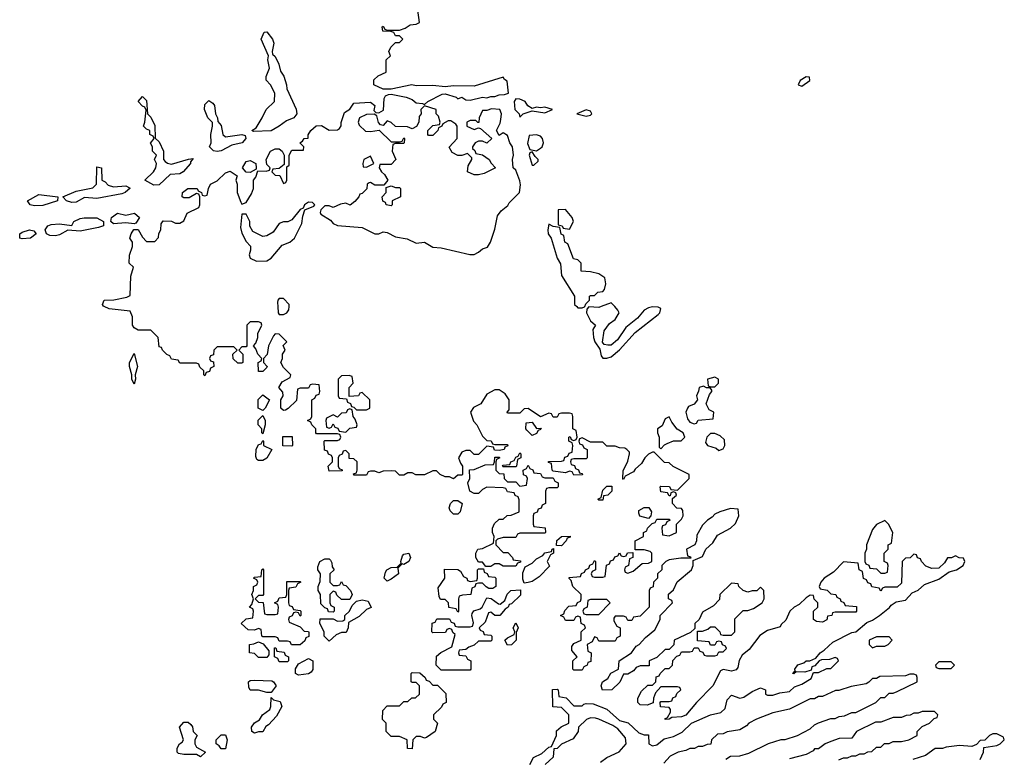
# Model space of a CAD drawing. Header units: inches. Extents: x 2769379 to 2883802, y 684208 to 828654.
# Tile 99 of 256: x 2843618 to 2848366, y 737820 to 741384. Entities that reach past the tile are written whole.
import ezdxf

# ---------------------------------------------------------------- set-up
doc = ezdxf.new("R2010")
doc.units = ezdxf.units.IN
doc.header["$MEASUREMENT"] = 0
doc.layers.add('C8743', color=7, linetype='Continuous')
doc.layers.add('C8744', color=7, linetype='Continuous')

msp = doc.modelspace()

# ---------------------------------------------------------------- linework, layer by layer
at = {"layer": 'C8743', "color": 2, "elevation": 2}
for points in [[(2846078, 737790), (2846096.4, 737823.6), (2846136.4, 737843.6), (2846170, 737874), (2846182, 737878), (2846206, 737930), (2846207.3, 737952.7), (2846228.4, 737971.6), (2846266, 737990), (2846266, 738030), (2846230, 738066), (2846188.4, 738068.4), (2846187.3, 738152.7), (2846210, 738154), (2846214, 738150), (2846218, 738118), (2846252.7, 738112.7), (2846290, 738074), (2846330, 738074), (2846338, 738082), (2846350, 738084.7), (2846383.6, 738083.6), (2846450, 738058), (2846510, 738002), (2846551.6, 737991.6), (2846603.6, 737943.6), (2846630, 737934), (2846650, 737934), (2846652, 737890), (2846670, 737881), (2846690, 737886), (2846725.6, 737914.4), (2846770, 737926), (2846812.9, 737947.1), (2846858, 737990), (2846949.5, 738030.5), (2846999, 738041), (2847019.3, 738060.7), (2847030, 738102), (2847050, 738124.7), (2847090, 738111), (2847110, 738116), (2847150, 738142.8), (2847190, 738161), (2847214, 738150), (2847214, 738130), (2847224.7, 738124.7), (2847250, 738124.7), (2847283.1, 738136.9), (2847330, 738142), (2847354.6, 738165.4), (2847390, 738178), (2847434.6, 738205.4), (2847446, 738234), (2847470, 738234), (2847510, 738254), (2847530, 738254), (2847566, 738290), (2847562, 738302), (2847550, 738306), (2847523.6, 738296.4), (2847484.7, 738295.3), (2847474, 738290), (2847452.7, 738267.3), (2847438, 738262), (2847434, 738246), (2847403.6, 738236.4), (2847362, 738238), (2847351.3, 738228.7), (2847346, 738230), (2847358, 738242), (2847355.3, 738250), (2847370, 738271), (2847399, 738281), (2847410, 738291), (2847428.7, 738291.3), (2847456.4, 738303.6), (2847478, 738330), (2847498, 738342), (2847539.5, 738380.5), (2847630, 738426.8), (2847650, 738431), (2847703.7, 738476.3), (2847730, 738486.8), (2847764, 738510), (2847811.9, 738548.1), (2847820.2, 738559.8), (2847844.7, 738575.3), (2847890, 738584), (2847922, 738618), (2847950, 738631.3), (2847981.2, 738658.8), (2848050, 738684), (2848100.1, 738719.9), (2848135.3, 738730), (2848168, 738750), (2848175.3, 738770), (2848170, 738786), (2848148.4, 738788.4), (2848130, 738798), (2848111.6, 738788.4), (2848092.7, 738787.3), (2848076.9, 738763.1), (2848050, 738738), (2848016.4, 738736.4), (2847987.3, 738747.3), (2847966, 738770), (2847962, 738782), (2847947.3, 738787.3), (2847942, 738802), (2847930, 738806), (2847912.7, 738787.3), (2847890, 738786), (2847874, 738770), (2847870, 738666), (2847850, 738646), (2847790, 738646), (2847778, 738642), (2847770, 738626), (2847762, 738642), (2847727.3, 738647.3), (2847722, 738662), (2847707.3, 738667.3), (2847702, 738682), (2847687.3, 738687.3), (2847682, 738722), (2847666, 738730), (2847662, 738762), (2847590, 738768), (2847542, 738718), (2847498, 738690), (2847482, 738670), (2847474, 738650), (2847478, 738638), (2847511.6, 738631.6), (2847530, 738614), (2847554, 738610), (2847558, 738598), (2847574, 738590), (2847578, 738578), (2847592.7, 738572.7), (2847598, 738558), (2847652.7, 738552.7), (2847654, 738530), (2847650, 738526), (2847550, 738526), (2847538, 738522), (2847534, 738510), (2847514, 738506), (2847510, 738488), (2847490, 738478), (2847460.4, 738480.4), (2847446, 738490), (2847446, 738530), (2847466, 738550), (2847466, 738570), (2847448.4, 738588.4), (2847446, 738606), (2847430, 738608), (2847410, 738595.3), (2847377.3, 738562.7), (2847352, 738550), (2847332, 738530), (2847312.7, 738487.3), (2847290, 738466), (2847284.7, 738455.3), (2847223.4, 738436.6), (2847187.9, 738412.1), (2847134.9, 738345.1), (2847101.4, 738318.6), (2847087.7, 738292.3), (2847080.7, 738259.3), (2847073.4, 738246.6), (2847050, 738241.2), (2847010, 738249.2), (2846998, 738242), (2846961, 738170), (2846881, 738090), (2846830.7, 738029.3), (2846810, 738021.2), (2846762, 738018), (2846750, 738008.7), (2846730, 738008), (2846728.4, 738011.6), (2846742, 738018), (2846756.4, 738043.6), (2846756.4, 738056.4), (2846750, 738066), (2846708, 738068), (2846706, 738090), (2846710, 738094), (2846750, 738094), (2846762, 738098), (2846767.3, 738112.7), (2846782, 738118), (2846787.3, 738132.7), (2846806, 738150), (2846802, 738162), (2846790, 738166), (2846710, 738166), (2846683.6, 738136.4), (2846674, 738110), (2846672.7, 738087.3), (2846643.6, 738076.4), (2846610, 738078), (2846598, 738090), (2846598, 738110), (2846616.4, 738143.6), (2846647.3, 738172.7), (2846670, 738174), (2846686, 738190), (2846687.3, 738212.7), (2846702, 738218), (2846706, 738230), (2846730, 738254), (2846750, 738254), (2846766, 738270), (2846767.3, 738292.7), (2846787.3, 738312.7), (2846802, 738318), (2846810, 738334), (2846850, 738334), (2846862, 738338), (2846870, 738354), (2846890, 738354), (2846898, 738338), (2846912.7, 738332.7), (2846918, 738318), (2846930, 738314), (2846970, 738314), (2846982, 738318), (2846990, 738334), (2847010, 738334), (2847026, 738350), (2847022, 738362), (2847007.3, 738367.3), (2847002, 738382), (2846990, 738386), (2846978, 738382), (2846970, 738366), (2846950, 738366), (2846942, 738382), (2846887.3, 738387.3), (2846886, 738434), (2846910, 738434), (2846936.4, 738443.6), (2846950, 738454), (2846970, 738454), (2846994, 738430), (2846998, 738418), (2847010, 738414), (2847050, 738414), (2847066, 738430), (2847067.3, 738492.7), (2847107.3, 738532.7), (2847130, 738534), (2847156.4, 738543.6), (2847198, 738570), (2847208, 738590), (2847206, 738630), (2847190, 738646), (2847172, 738628), (2847150, 738628.7), (2847130, 738622), (2847106, 738630), (2847086, 738650), (2847082, 738662), (2847050, 738666), (2846994, 738610), (2846992.7, 738587.3), (2846963.6, 738556.4), (2846910, 738526), (2846894, 738490), (2846874, 738470), (2846874, 738446), (2846852.7, 738427.3), (2846774, 738390), (2846772.7, 738367.3), (2846750, 738346), (2846730, 738346), (2846690, 738306), (2846654, 738290), (2846652.7, 738267.3), (2846610, 738266), (2846590, 738258), (2846578, 738242), (2846550, 738226), (2846530, 738226), (2846512.7, 738187.3), (2846474, 738150), (2846428.9, 738148.9), (2846422, 738170), (2846428.7, 738190), (2846454.6, 738205.4), (2846468.7, 738231.3), (2846506, 738250), (2846508.7, 738291.3), (2846568, 738330), (2846590, 738362), (2846606, 738370), (2846636.4, 738403.6), (2846680.4, 738439.6), (2846706, 738490), (2846706, 738510), (2846766, 738570), (2846762, 738582), (2846746, 738590), (2846747.3, 738612.7), (2846770, 738634), (2846788.9, 738671.1), (2846858, 738730), (2846866, 738750), (2846866, 738774), (2846910, 738794), (2846926, 738830), (2846960.4, 738859.6), (2846983.1, 738896.9), (2847046, 738930), (2847070, 738954), (2847086, 738990), (2847082, 739022), (2847046, 739026), (2846994, 739010), (2846970, 738998), (2846956.9, 738983.1), (2846934, 738970), (2846910, 738946), (2846883.6, 738896.4), (2846882, 738870), (2846874, 738850), (2846834, 738830), (2846838, 738798), (2846852.7, 738792.7), (2846854, 738786), (2846806, 738786), (2846750, 738778), (2846734, 738770), (2846714, 738750), (2846714, 738730), (2846694, 738710), (2846694, 738690), (2846674, 738670), (2846672.7, 738647.3), (2846658, 738642), (2846654, 738630), (2846654, 738550), (2846610, 738506), (2846578, 738502), (2846570, 738486), (2846550, 738486), (2846542, 738502), (2846530, 738506), (2846490, 738506), (2846483.6, 738496.4), (2846483.6, 738483.6), (2846498, 738458), (2846514, 738450), (2846514, 738410), (2846498, 738402), (2846490, 738386), (2846410, 738386), (2846402, 738402), (2846390, 738406), (2846378, 738382), (2846354, 738370), (2846358, 738338), (2846374, 738330), (2846372.7, 738287.3), (2846358, 738282), (2846354, 738270), (2846338, 738262), (2846330, 738246), (2846290, 738246), (2846286, 738250), (2846286, 738290), (2846306, 738310), (2846280.4, 738340.4), (2846280.4, 738359.6), (2846290, 738374), (2846326, 738390), (2846326, 738430), (2846346, 738450), (2846342, 738462), (2846326, 738470), (2846322, 738502), (2846310, 738506), (2846298, 738502), (2846290, 738486), (2846250, 738486), (2846242, 738502), (2846226, 738510), (2846242, 738518), (2846247.3, 738532.7), (2846266, 738554), (2846302, 738558), (2846308, 738572), (2846322, 738578), (2846326, 738590), (2846326, 738610), (2846286, 738650), (2846278, 738678), (2846267.3, 738687.3), (2846267.3, 738692.7), (2846322, 738698), (2846327.3, 738712.7), (2846342, 738718), (2846346, 738730), (2846362, 738738), (2846367.3, 738752.7), (2846382, 738758), (2846390, 738774), (2846394, 738770), (2846394, 738730), (2846378, 738722), (2846374, 738710), (2846378, 738698), (2846390, 738694), (2846430, 738694), (2846442, 738698), (2846447.3, 738752.7), (2846462, 738758), (2846467.3, 738772.7), (2846482, 738778), (2846487.3, 738792.7), (2846502, 738798), (2846510, 738812), (2846518, 738798), (2846530, 738794), (2846542, 738798), (2846548.4, 738811.6), (2846574, 738814), (2846574, 738790), (2846558, 738782), (2846554, 738750), (2846538, 738742), (2846534, 738730), (2846538, 738718), (2846550, 738714), (2846576.4, 738723.6), (2846620.4, 738759.6), (2846650, 738762), (2846666, 738770), (2846666, 738810), (2846658, 738818), (2846630, 738826), (2846586, 738826), (2846586, 738870), (2846626, 738890), (2846626, 738910), (2846642, 738918), (2846646, 738930), (2846667.3, 738952.7), (2846682, 738958), (2846690, 738974), (2846750, 738974), (2846754, 738970), (2846738, 738962), (2846732.7, 738947.3), (2846718, 738942), (2846714, 738930), (2846718, 738898), (2846750, 738894), (2846786, 738910), (2846786, 738950), (2846810, 738974), (2846818, 738990), (2846816.4, 739016.4), (2846810, 739026), (2846787.3, 739027.3), (2846766, 739050), (2846766, 739074), (2846786, 739090), (2846782, 739102), (2846770, 739106), (2846758, 739102), (2846754, 739086), (2846750, 739086), (2846742, 739102), (2846710, 739106), (2846706, 739130), (2846710, 739134), (2846752, 739132), (2846758, 739118), (2846790, 739114), (2846846, 739170), (2846846, 739190), (2846768.4, 739228.4), (2846750, 739246), (2846727.3, 739247.3), (2846678, 739298), (2846670, 739298), (2846650, 739288), (2846632, 739270), (2846616.9, 739243.1), (2846585.4, 739214.6), (2846578, 739202), (2846538, 739182), (2846530, 739166), (2846526, 739170), (2846527.3, 739207.3), (2846550, 739254), (2846558, 739290), (2846558, 739298), (2846546, 739310), (2846536.4, 739316.4), (2846510, 739318), (2846490, 739326), (2846450, 739326), (2846430, 739346), (2846370, 739346), (2846330, 739366), (2846318, 739362), (2846314, 739350), (2846318, 739338), (2846332.7, 739332.7), (2846338, 739318), (2846354, 739310), (2846354, 739270), (2846350, 739266), (2846290, 739266), (2846278, 739262), (2846274, 739250), (2846278, 739238), (2846292.7, 739232.7), (2846298, 739218), (2846312.7, 739212.7), (2846318, 739198), (2846330, 739194), (2846332.7, 739187.3), (2846290, 739186), (2846282, 739202), (2846270, 739206), (2846250, 739198), (2846190, 739206), (2846186, 739210), (2846182, 739242), (2846167.3, 739247.3), (2846167.3, 739252.7), (2846230, 739254), (2846242, 739258), (2846247.3, 739272.7), (2846262, 739278), (2846267.3, 739292.7), (2846282, 739298), (2846286, 739330), (2846282, 739342), (2846266, 739350), (2846266, 739370), (2846272.7, 739372.7), (2846278, 739358), (2846290, 739354), (2846302, 739358), (2846306, 739370), (2846302, 739402), (2846286, 739410), (2846286, 739470), (2846282, 739482), (2846270, 739486), (2846230, 739486), (2846218, 739482), (2846210, 739466), (2846190, 739466), (2846182, 739482), (2846170, 739486), (2846130, 739468), (2846070, 739508), (2846050, 739506), (2846030, 739486), (2845970, 739486), (2845968, 739490), (2845978, 739502), (2845978, 739550), (2845959, 739579), (2845930, 739598), (2845910, 739598), (2845870, 739578), (2845842, 739530), (2845806.4, 739513.6), (2845792, 739490), (2845806.4, 739446.4), (2845822, 739430), (2845850, 739374), (2845870, 739354), (2845891.3, 739351.3), (2845898, 739338), (2845910, 739334), (2845970, 739334), (2845971.6, 739328.4), (2845958, 739322), (2845954, 739310), (2845930, 739306), (2845907.3, 739307.3), (2845902, 739322), (2845870, 739326), (2845830, 739286), (2845810, 739286), (2845790, 739306), (2845770, 739306), (2845750, 739298), (2845734, 739270), (2845743.6, 739243.6), (2845754, 739230), (2845754, 739190), (2845750, 739186), (2845730, 739186), (2845710, 739168.7), (2845690, 739178), (2845670, 739178), (2845646, 739190), (2845627.3, 739207.3), (2845610, 739208), (2845570, 739188.7), (2845528.7, 739188.7), (2845510, 739198), (2845490, 739198), (2845470, 739186), (2845450, 739186), (2845430, 739206), (2845410, 739208), (2845370, 739206), (2845350, 739198), (2845330, 739206), (2845310, 739206), (2845298, 739202), (2845290, 739186), (2845230, 739186), (2845227.3, 739192.7), (2845242, 739198), (2845246, 739210), (2845246, 739250), (2845230, 739266), (2845207.3, 739267.3), (2845206, 739290), (2845190, 739306), (2845178, 739302), (2845172.7, 739287.3), (2845158, 739282), (2845154, 739270), (2845154, 739230), (2845158, 739218), (2845172.7, 739212.7), (2845172.7, 739207.3), (2845110, 739206), (2845106, 739230), (2845126, 739250), (2845126, 739270), (2845122, 739282), (2845107.3, 739287.3), (2845102, 739302), (2845087.3, 739307.3), (2845086, 739350), (2845090, 739354), (2845150, 739354), (2845162, 739358), (2845166, 739370), (2845162, 739382), (2845150, 739386), (2845050, 739386), (2845046, 739390), (2845046, 739410), (2845026, 739430), (2845022, 739442), (2845006, 739450), (2845022, 739458), (2845026, 739470), (2845026, 739550), (2845042, 739558), (2845047.3, 739572.7), (2845062, 739578), (2845066, 739590), (2845062, 739622), (2845030, 739626), (2845018, 739622), (2845010, 739606), (2844970, 739606), (2844958, 739602), (2844952.7, 739547.3), (2844912.7, 739507.3), (2844899.6, 739500.4), (2844890, 739498), (2844878, 739510), (2844878, 739550), (2844888, 739570), (2844887.3, 739587.3), (2844868, 739610), (2844883.1, 739636.9), (2844922, 739658), (2844926, 739670), (2844890, 739706), (2844878, 739730), (2844886, 739750), (2844886, 739770), (2844898, 739790), (2844888.4, 739811.6), (2844906, 739830), (2844870, 739866), (2844850, 739868), (2844842, 739858), (2844818, 739810), (2844811.6, 739768.4), (2844794, 739750), (2844794, 739730), (2844812, 739710), (2844810, 739706), (2844790, 739686), (2844770, 739686), (2844768, 739730), (2844782, 739738), (2844786, 739750), (2844766, 739770), (2844756.4, 739796.4), (2844746, 739810), (2844756.4, 739823.6), (2844766, 739850), (2844766, 739870), (2844786, 739910), (2844782, 739922), (2844770, 739926), (2844730, 739926), (2844714, 739910), (2844714, 739810), (2844710, 739806), (2844690, 739806), (2844674, 739790), (2844694, 739770), (2844694, 739730), (2844690, 739726), (2844670, 739726), (2844647.3, 739747.3), (2844646, 739770), (2844666, 739790), (2844650, 739806), (2844570, 739806), (2844554, 739790), (2844552.7, 739767.3), (2844538, 739762), (2844534, 739750), (2844538, 739738), (2844552.7, 739732.7), (2844554, 739710), (2844538, 739702), (2844532.7, 739687.3), (2844518, 739682), (2844510, 739666), (2844506, 739670), (2844506, 739690), (2844487.3, 739707.3), (2844482, 739722), (2844470, 739726), (2844390, 739726), (2844382, 739742), (2844350, 739746), (2844342, 739762), (2844328, 739768), (2844306, 739790), (2844302, 739802), (2844290, 739806), (2844286, 739850), (2844250, 739886), (2844190, 739886), (2844170, 739898), (2844162, 739910), (2844162, 739950), (2844150, 739978), (2844048.9, 739988.9), (2844026.1, 740000)], [(2844862.4, 740000), (2844864.7, 739970), (2844870, 739962), (2844890, 739962), (2844906, 739970), (2844916.4, 739983.6), (2844917.4, 740000)], [(2846304, 740000), (2846310, 739994), (2846330, 739994), (2846342, 739998), (2846342.7, 740000)], [(2846422.4, 740000), (2846410, 739995.3), (2846362, 739998), (2846352.7, 739987.3), (2846352, 739970), (2846371.1, 739931.1), (2846394, 739910), (2846382, 739890), (2846384.7, 739850), (2846391.3, 739830), (2846414.8, 739794.8), (2846422, 739762), (2846430, 739751.3), (2846450, 739751), (2846470, 739758), (2846510, 739791), (2846585.7, 739874.3), (2846697.6, 739962.4), (2846705.2, 739970), (2846709, 739990), (2846696.6, 739996.6), (2846670, 739998.3), (2846650, 739994.5), (2846630, 739982.6), (2846596.4, 739943.6), (2846540.4, 739899.6), (2846501.1, 739838.9), (2846470, 739814), (2846454.2, 739814.2), (2846437.2, 739817.2), (2846428.7, 739828.7), (2846436.5, 739883.5), (2846462, 739918), (2846490, 739938), (2846508.7, 739970), (2846503.1, 739983.1), (2846487.1, 740000)], [(2847023.1, 737816.9), (2847046, 737830), (2847090, 737832), (2847134.6, 737845.4), (2847228.4, 737891.6), (2847290, 737911), (2847310, 737911.3), (2847368.9, 737931.1), (2847430, 737962), (2847450, 737982), (2847470, 737992), (2847530, 738012), (2847550, 738012), (2847570, 738022), (2847594.6, 738025.4), (2847630, 738042), (2847650, 738042), (2847746, 738090), (2847770, 738114), (2847790, 738114), (2847810, 738134), (2847830, 738134), (2847850, 738142), (2847946, 738190), (2847946, 738210), (2847942, 738222), (2847930, 738226), (2847910, 738226), (2847890, 738218), (2847765.4, 738214.6), (2847750, 738206), (2847730, 738206), (2847712.7, 738187.3), (2847699.6, 738180.4), (2847627.3, 738167.3), (2847567.3, 738147.3), (2847552.7, 738147.3), (2847490, 738118), (2847470, 738118), (2847450, 738108), (2847430, 738108), (2847330, 738058), (2847250, 738039), (2847171.1, 738008.9), (2847134, 737990), (2847123.6, 737976.4), (2847090, 737958), (2847030, 737948), (2847010, 737938), (2846983.6, 737936.4), (2846954, 737910), (2846951.3, 737888.7), (2846932.7, 737887.3), (2846910, 737878), (2846890, 737878), (2846871.6, 737868.4), (2846850, 737868), (2846830, 737858), (2846794, 737850), (2846754, 737830), (2846723.6, 737796.4)], [(2847567.3, 737812.7), (2847590, 737822), (2847610, 737822), (2847630, 737832), (2847650, 737832), (2847670, 737842), (2847690, 737842), (2847708.4, 737851.6), (2847727.3, 737852.7), (2847750, 737874), (2847770, 737874), (2847788.4, 737891.6), (2847810, 737892), (2847830, 737902), (2847870, 737902), (2847906, 737910), (2847946, 737930), (2847946, 737950), (2847970, 737974), (2848006, 737990), (2848027.3, 738012.7), (2848042, 738018), (2848046, 738030), (2848030, 738046), (2847970, 738046), (2847950, 738038), (2847930, 738038), (2847911.6, 738028.4), (2847892.7, 738027.3), (2847870, 738018), (2847830, 738018), (2847770, 737995.3), (2847745.4, 737994.6), (2847654, 737950), (2847630, 737918), (2847570, 737915.3), (2847530, 737902), (2847502, 737890), (2847470, 737866), (2847450, 737866), (2847443.6, 737856.4), (2847410, 737838), (2847330, 737818)], [(2846418, 737802), (2846450, 737824.7), (2846508.9, 737851.1), (2846542, 737890), (2846539, 737919), (2846502, 737962), (2846478, 737978), (2846410, 738008.7), (2846394.6, 738014.6), (2846370, 738015.3), (2846351.6, 738008.4), (2846312, 737970), (2846311.3, 737950), (2846286.4, 737913.6), (2846231.1, 737888.9), (2846210, 737868), (2846194, 737866), (2846190, 737826), (2846152, 737790)], [(2848250, 737814), (2848266, 737850), (2848267.3, 737872.7), (2848330, 737882), (2848346, 737890), (2848366, 737910), (2848362, 737922), (2848330, 737938), (2848310, 737938), (2848294, 737930), (2848272.7, 737907.3), (2848250, 737906), (2848232.7, 737887.3), (2848210, 737878), (2848150, 737882), (2848085.4, 737874.6), (2848068.4, 737868.4), (2848032.7, 737867.3), (2847986.4, 737833.6), (2847925.4, 737814.6)]]:
    msp.add_lwpolyline(points, dxfattribs=at)
for points in [[(2844170, 739626), (2844158, 739650), (2844158, 739670), (2844148, 739710), (2844148, 739730), (2844170, 739774), (2844186.8, 739710), (2844174.8, 739670), (2844176, 739650)], [(2845207.3, 739667.3), (2845170, 739666), (2845154, 739650), (2845154, 739570), (2845158, 739558), (2845194, 739554), (2845198, 739538), (2845212.7, 739532.7), (2845218, 739518), (2845230, 739514), (2845242, 739502), (2845290, 739502), (2845306, 739510), (2845306, 739550), (2845270, 739586), (2845258, 739582), (2845251.6, 739568.4), (2845206, 739566), (2845206, 739610), (2845226, 739630), (2845222, 739662)], [(2846970, 739659), (2846934, 739650), (2846938, 739618), (2846950, 739612), (2846970, 739612), (2846988, 739630), (2846988, 739650)], [(2846915.3, 739615.3), (2846894, 739610), (2846892, 739592), (2846881, 739570), (2846886, 739550), (2846870.7, 739529.3), (2846843, 739517), (2846838.8, 739510), (2846830.8, 739490), (2846838.8, 739458.8), (2846850, 739442), (2846870, 739434), (2846882, 739438), (2846890, 739452), (2846962, 739458), (2846966, 739490), (2846942, 739502), (2846928.7, 739530), (2846944.7, 739575.3), (2846955.3, 739590), (2846956.4, 739596.4), (2846947.3, 739607.3), (2846930, 739608)], [(2844790, 739498), (2844768, 739510), (2844768.4, 739551.6), (2844790, 739574), (2844822, 739550), (2844802, 739510)], [(2845210, 739506), (2845198, 739502), (2845192.7, 739487.3), (2845170, 739486), (2845150, 739466), (2845130, 739478), (2845098, 739462), (2845094, 739450), (2845098, 739418), (2845110, 739414), (2845122, 739418), (2845130, 739434), (2845138, 739418), (2845152.7, 739412.7), (2845158, 739398), (2845190, 739394), (2845210, 739414), (2845242, 739418), (2845246, 739430), (2845236.4, 739456.4), (2845226, 739470), (2845222, 739502)], [(2844790, 739386), (2844786, 739390), (2844786, 739410), (2844768, 739430), (2844768.4, 739451.6), (2844790, 739474), (2844802, 739450), (2844802, 739430)], [(2846750, 739468), (2846730, 739458), (2846716, 739424), (2846694, 739410), (2846694, 739390), (2846702, 739370), (2846702, 739322), (2846710, 739314), (2846727.3, 739332.7), (2846740.4, 739339.6), (2846770, 739352), (2846807.3, 739352.7), (2846826, 739370), (2846818, 739390), (2846788.9, 739408.9), (2846762.7, 739442.7)], [(2846110, 739412), (2846132.7, 739412.7), (2846130, 739406), (2846118, 739402), (2846110, 739388), (2846090, 739378), (2846063.1, 739403.1), (2846058, 739410), (2846060.4, 739439.6), (2846090, 739442)], [(2844930, 739326), (2844887.3, 739327.3), (2844887.3, 739372.7), (2844932.7, 739372.7), (2844934, 739330)], [(2846970, 739388), (2846950, 739388), (2846932, 739370), (2846924.7, 739344.7), (2846934, 739330), (2846976, 739316), (2846990, 739304.7), (2847010, 739314), (2847018, 739330), (2847016.4, 739356.4), (2846996.4, 739376.4)], [(2844770, 739258), (2844762, 739262), (2844756.4, 739276.4), (2844758, 739310), (2844770, 739334), (2844782, 739338), (2844790, 739354), (2844794, 739350), (2844794, 739330), (2844834, 739310), (2844810, 739268.7), (2844790, 739258)], [(2845970, 739154), (2846010, 739154), (2846030, 739134), (2846062, 739138), (2846066, 739170), (2846062, 739182), (2846047.3, 739187.3), (2846046, 739210), (2846062, 739218), (2846070, 739234), (2846078, 739218), (2846092.7, 739212.7), (2846098, 739198), (2846130, 739194), (2846138, 739178), (2846150, 739174), (2846190, 739174), (2846198, 739158), (2846214, 739150), (2846214, 739130), (2846210, 739126), (2846170, 739126), (2846158, 739122), (2846154, 739110), (2846154, 739050), (2846138, 739042), (2846132.7, 739027.3), (2846118, 739022), (2846112.7, 739007.3), (2846098, 739002), (2846094, 738990), (2846094, 738950), (2846098, 738938), (2846151.6, 738931.6), (2846154, 738910), (2846150, 738906), (2846030, 738906), (2846018, 738902), (2846010, 738886), (2845950, 738886), (2845922, 738878), (2845914, 738870), (2845914, 738850), (2845950, 738814), (2845972.7, 738812.7), (2845994, 738790), (2845998, 738778), (2846032.7, 738772.7), (2846032.7, 738767.3), (2846018, 738762), (2846010, 738748), (2845950, 738748), (2845930, 738758), (2845910, 738758), (2845890, 738746), (2845866, 738746), (2845850, 738766), (2845830, 738766), (2845818, 738790), (2845818, 738810), (2845828, 738830), (2845850, 738832), (2845902, 738858), (2845906, 738890), (2845898, 738910), (2845898, 738930), (2845907.3, 738952.7), (2845930, 738974), (2845950, 738974), (2845968.4, 738991.6), (2845987.3, 738992.7), (2846026, 739010), (2846027.3, 739067.3), (2846022, 739082), (2846008, 739088), (2846002, 739102), (2845970, 739106), (2845962, 739122), (2845950, 739126), (2845870, 739128), (2845850, 739118), (2845830, 739098), (2845810, 739098), (2845788, 739110), (2845779, 739150), (2845788, 739170), (2845787.3, 739212.7), (2845810, 739214), (2845863.1, 739236.9), (2845902, 739238), (2845908, 739250), (2845910, 739274), (2845930, 739274), (2845934, 739270), (2845918, 739262), (2845914, 739250), (2845914, 739210), (2845930, 739194), (2845952.7, 739192.7), (2845954, 739170)], [(2845950, 739226), (2845946, 739230), (2845950, 739234), (2845982, 739238), (2845986, 739250), (2846002, 739258), (2846010, 739274), (2846022, 739278), (2846030, 739294), (2846034, 739290), (2846034, 739270), (2846018, 739262), (2846014, 739230), (2846010, 739226)], [(2846410, 739066), (2846406, 739070), (2846422, 739078), (2846430, 739114), (2846450, 739134), (2846472.7, 739132.7), (2846474, 739110), (2846454, 739090), (2846434, 739086), (2846430, 739066)], [(2845710, 738998), (2845694.6, 739014.6), (2845688.9, 739028.9), (2845695.3, 739050), (2845710, 739064.7), (2845730, 739064.7), (2845751.3, 739050), (2845742, 739010), (2845730, 738998)], [(2846650, 738978), (2846608.7, 738988.7), (2846603.1, 739003.1), (2846604, 739016), (2846628.9, 739031.1), (2846652, 739030), (2846664.7, 739010), (2846662, 738990)], [(2847790, 738968), (2847750, 738949.2), (2847730, 738924), (2847702, 738850), (2847702, 738830), (2847694, 738810), (2847694, 738770), (2847698, 738758), (2847712.7, 738752.7), (2847718, 738738), (2847750, 738734), (2847770, 738714), (2847790, 738714), (2847802, 738718), (2847806, 738750), (2847802, 738762), (2847786, 738770), (2847786, 738810), (2847806, 738830), (2847806, 738850), (2847822, 738858), (2847828, 738910), (2847808, 738950)], [(2846230, 738846), (2846207.3, 738847.3), (2846208.9, 738871.1), (2846230, 738891.3), (2846272.7, 738892.7), (2846272.7, 738887.3), (2846258, 738882), (2846254, 738870)], [(2845470, 738755.3), (2845462, 738758), (2845442, 738738), (2845444.7, 738710), (2845410, 738684), (2845390, 738675.3), (2845375.3, 738690), (2845381.2, 738718.8), (2845388, 738730), (2845410, 738741), (2845438, 738742), (2845458, 738762), (2845455.3, 738770), (2845463.2, 738796.8), (2845470, 738804.7), (2845494, 738810), (2845502, 738790), (2845494, 738770)], [(2846050, 738666), (2846044, 738684), (2846044, 738716), (2846055.3, 738744.7), (2846090, 738762), (2846110, 738782), (2846140.4, 738799.6), (2846150, 738812), (2846182, 738818), (2846186, 738830), (2846192.7, 738832.7), (2846192, 738810), (2846178, 738802), (2846162, 738770), (2846172.7, 738747.3), (2846123.6, 738696.4), (2846090, 738674), (2846070, 738668)], [(2845130, 738654), (2845150, 738654), (2845162, 738658), (2845170, 738674), (2845178, 738658), (2845190, 738654), (2845214, 738630), (2845222, 738610), (2845210, 738586), (2845170, 738586), (2845147.3, 738607.3), (2845142, 738622), (2845130, 738626), (2845114, 738610), (2845114, 738570), (2845118, 738558), (2845134, 738550), (2845134, 738530), (2845130, 738526), (2845107.3, 738527.3), (2845102, 738542), (2845090, 738546), (2845070, 738566), (2845068, 738610), (2845058, 738630), (2845058, 738650), (2845067.3, 738672.7), (2845068, 738710), (2845055.3, 738730), (2845056.4, 738743.6), (2845066, 738770), (2845090, 738782), (2845110, 738782), (2845116.9, 738776.9), (2845123.6, 738763.6), (2845124.7, 738744.7), (2845134, 738730), (2845114, 738710), (2845114, 738670)], [(2844810, 738514), (2844850, 738514), (2844862, 738518), (2844866, 738550), (2844862, 738562), (2844846, 738570), (2844862, 738578), (2844870, 738594), (2844902, 738598), (2844906, 738610), (2844906, 738674), (2844970, 738674), (2844974, 738670), (2844958, 738662), (2844950, 738646), (2844918, 738642), (2844914, 738630), (2844914, 738570), (2844918, 738558), (2844932.7, 738552.7), (2844938, 738538), (2844970, 738534), (2844974, 738530), (2844974, 738510), (2844970, 738506), (2844962, 738522), (2844950, 738526), (2844938, 738522), (2844932.7, 738507.3), (2844918, 738502), (2844914, 738490), (2844918, 738478), (2844970, 738454), (2844990, 738434), (2845010, 738432), (2845012.7, 738427.3), (2845012.7, 738407.3), (2844998, 738402), (2844992.7, 738387.3), (2844970, 738368), (2844928, 738368), (2844922, 738382), (2844910, 738386), (2844870, 738386), (2844862, 738402), (2844850, 738406), (2844790, 738406), (2844786, 738410), (2844782, 738442), (2844770, 738446), (2844750, 738438), (2844720.4, 738440.4), (2844686, 738470), (2844710, 738494), (2844742, 738498), (2844746, 738530), (2844742, 738542), (2844726, 738550), (2844738, 738562), (2844746, 738590), (2844738, 738610), (2844746, 738630), (2844746, 738650), (2844762, 738658), (2844766, 738670), (2844762, 738682), (2844746, 738690), (2844750, 738694), (2844782, 738698), (2844786, 738730), (2844790, 738734), (2844794, 738730), (2844794, 738610), (2844790, 738606), (2844770, 738606), (2844754, 738590), (2844770, 738574), (2844792.7, 738572.7), (2844798, 738518)], [(2845880.4, 738640.4), (2845867.3, 738647.3), (2845850, 738666), (2845830, 738666), (2845818, 738662), (2845812.7, 738647.3), (2845798, 738642), (2845794, 738610), (2845752.7, 738607.3), (2845738, 738602), (2845734, 738590), (2845734, 738530), (2845730, 738526), (2845722, 738542), (2845687.3, 738547.3), (2845686, 738570), (2845670, 738586), (2845647.3, 738587.3), (2845640.4, 738600.4), (2845636.4, 738643.6), (2845668, 738690), (2845667.3, 738732.7), (2845731.6, 738731.6), (2845743.6, 738723.6), (2845758, 738698), (2845774, 738690), (2845778, 738678), (2845790, 738674), (2845822, 738678), (2845826, 738690), (2845826, 738730), (2845830, 738734), (2845854, 738734), (2845858, 738718), (2845872.7, 738712.7), (2845878, 738698), (2845910, 738694), (2845914, 738690), (2845914, 738650), (2845899.6, 738640.4)], [(2845908.7, 738508.7), (2845890, 738526), (2845878, 738522), (2845862, 738478), (2845834, 738450), (2845838, 738438), (2845852.7, 738432.7), (2845858, 738418), (2845890, 738414), (2845894, 738410), (2845894, 738390), (2845890, 738386), (2845830, 738386), (2845810, 738366), (2845783.6, 738356.4), (2845770, 738346), (2845738, 738342), (2845734, 738330), (2845738, 738318), (2845770, 738314), (2845778, 738298), (2845794, 738290), (2845794, 738250), (2845790, 738246), (2845650, 738246), (2845626, 738270), (2845627.3, 738312.7), (2845648.4, 738331.6), (2845702, 738358), (2845718, 738418), (2845707.3, 738427.3), (2845702, 738442), (2845690, 738446), (2845678, 738442), (2845672, 738428), (2845610, 738426), (2845606, 738430), (2845607.3, 738472.7), (2845622, 738478), (2845630, 738494), (2845690, 738494), (2845698, 738478), (2845712.7, 738472.7), (2845718, 738458), (2845730, 738454), (2845790, 738454), (2845802, 738458), (2845806, 738474), (2845798, 738510), (2845800.4, 738519.6), (2845808.4, 738531.6), (2845839, 738541), (2845848, 738550), (2845870, 738594), (2845891.6, 738591.6), (2845926.4, 738566.4), (2845935.3, 738564.7), (2845958, 738582), (2845968.4, 738611.6), (2845986, 738630), (2846032.7, 738632.7), (2846032.7, 738607.3), (2845990, 738566), (2845978, 738562), (2845974, 738550), (2845959.6, 738540.4), (2845934, 738510)], [(2845192.7, 738427.3), (2845170, 738428), (2845143.6, 738416.4), (2845110, 738386), (2845086, 738410), (2845086, 738430), (2845066, 738470), (2845067.3, 738492.7), (2845130, 738494), (2845150, 738482), (2845176.4, 738483.6), (2845186, 738490), (2845186, 738510), (2845208, 738530), (2845222, 738558), (2845242, 738578), (2845270, 738584.7), (2845298, 738578), (2845312.7, 738547.3), (2845290, 738538), (2845254.8, 738505.2), (2845203.6, 738476.4), (2845202, 738450)], [(2846450, 738586), (2846370, 738586), (2846358, 738582), (2846354, 738550), (2846338, 738542), (2846334, 738530), (2846338, 738518), (2846350, 738514), (2846410, 738514), (2846466, 738570)], [(2845970, 738366), (2845958, 738390), (2845970, 738402), (2846002, 738418), (2846006, 738430), (2845998, 738450), (2846010, 738474), (2846022, 738450), (2846012.7, 738427.3), (2846011.3, 738390), (2845990, 738368)], [(2844770, 738306), (2844750, 738326), (2844726, 738330), (2844726, 738370), (2844747.3, 738372.7), (2844770, 738382), (2844792.7, 738372.7), (2844819.6, 738339.6), (2844819.6, 738320.4), (2844810, 738306)], [(2847810, 738406), (2847750, 738406), (2847714, 738390), (2847714, 738370), (2847730, 738354), (2847750, 738362), (2847790, 738362), (2847806, 738370), (2847826, 738390)], [(2844870, 738286), (2844862, 738302), (2844846, 738310), (2844847.3, 738352.7), (2844852.7, 738352.7), (2844858, 738338), (2844892.7, 738332.7), (2844898, 738318), (2844914, 738310), (2844914, 738290), (2844910, 738286)], [(2844962, 738222), (2844948, 738230), (2844948, 738252), (2844963.1, 738276.9), (2845010, 738302), (2845031.1, 738291.1), (2845032, 738270), (2845031.6, 738248.4), (2845023.6, 738236.4), (2845010, 738228)], [(2848110, 738286), (2848050, 738286), (2848034, 738270), (2848038, 738258), (2848050, 738254), (2848110, 738254), (2848126, 738270)], [(2845570, 737918), (2845550, 737926), (2845530, 737926), (2845514, 737910), (2845510, 737866), (2845488, 737868), (2845486, 737910), (2845450, 737926), (2845410, 737926), (2845386, 737950), (2845386, 737990), (2845368, 738008), (2845368.7, 738051.3), (2845390, 738074), (2845450, 738074), (2845470, 738094), (2845490, 738094), (2845508.4, 738111.6), (2845527.3, 738112.7), (2845546, 738130), (2845546, 738170), (2845530, 738186), (2845510, 738186), (2845506, 738190), (2845506, 738230), (2845510, 738234), (2845547.3, 738232.7), (2845574, 738210), (2845578, 738198), (2845592.7, 738192.7), (2845610, 738174), (2845632.7, 738172.7), (2845672.7, 738132.7), (2845674, 738090), (2845658, 738082), (2845652.7, 738067.3), (2845614, 738030), (2845614, 738010), (2845632, 737990), (2845622, 737950), (2845579.6, 737920.4)], [(2844810, 738138), (2844770, 738148.7), (2844730, 738148.7), (2844723.1, 738163.1), (2844722, 738190), (2844730, 738196), (2844750, 738198), (2844834.4, 738194.4), (2844842, 738190), (2844854, 738170), (2844830, 738138)], [(2844750, 737942), (2844738, 737950), (2844735.3, 737970), (2844750, 737991.3), (2844774.6, 738005.4), (2844789.3, 738030.7), (2844824, 738056), (2844829, 738070), (2844830, 738114), (2844842, 738102), (2844874.4, 738094.4), (2844882, 738070), (2844856, 738024), (2844818, 737982), (2844805.4, 737974.6), (2844790, 737948.7), (2844770, 737948.7)], [(2844490, 737828), (2844470, 737838), (2844410, 737838), (2844384, 737844), (2844378, 737850), (2844378, 737870), (2844389.4, 737890.6), (2844402, 737898), (2844408.7, 737910), (2844388.7, 737970), (2844410, 737994), (2844430, 737994), (2844443.6, 737983.6), (2844451.6, 737971.6), (2844454, 737950), (2844474, 737930), (2844462, 737910), (2844462, 737890), (2844470, 737874), (2844514, 737850)], [(2844590, 737866), (2844580.4, 737880.4), (2844566, 737890), (2844566, 737910), (2844590, 737934), (2844610, 737934), (2844618, 737910), (2844610, 737866)]]:
    msp.add_lwpolyline(points, close=True, dxfattribs=at)
at = {"layer": 'C8744', "color": 2, "elevation": 2}
for points in [[(2844026.1, 740000), (2844022, 740002), (2844018, 740010), (2844026, 740030), (2844071.6, 740031.6), (2844134.6, 740045.4), (2844150, 740054), (2844153.6, 740146.4), (2844166, 740190), (2844146, 740210), (2844147.3, 740247.3), (2844162, 740290), (2844162, 740310), (2844149.2, 740330), (2844155.3, 740350), (2844169, 740371), (2844190, 740372), (2844210, 740334), (2844230, 740314), (2844270, 740314), (2844287.3, 740332.7), (2844288.4, 740351.6), (2844298, 740370), (2844300.4, 740399.6), (2844310, 740414), (2844350, 740412), (2844370, 740402), (2844390, 740402), (2844410, 740414), (2844426, 740450), (2844482, 740478), (2844486, 740490), (2844486, 740530), (2844482, 740542), (2844470, 740546), (2844435.3, 740524.7), (2844410, 740525.2), (2844402, 740530), (2844403.7, 740550), (2844429.2, 740570), (2844474, 740570), (2844478, 740558), (2844494, 740550), (2844498, 740538), (2844510, 740534), (2844522, 740538), (2844528, 740570), (2844538, 740590), (2844570, 740606), (2844610, 740645.5), (2844633.5, 740653.5), (2844666.8, 740630), (2844661, 740610), (2844666, 740590), (2844666, 740550), (2844683.6, 740503.6), (2844690, 740494), (2844710, 740502), (2844736.4, 740543.6), (2844746, 740570), (2844746, 740610), (2844756.4, 740623.6), (2844766, 740654), (2844807.3, 740652.7), (2844822, 740658), (2844826, 740670), (2844810, 740686), (2844806, 740710), (2844828, 740750), (2844850, 740760.3), (2844870, 740760.5), (2844884, 740750), (2844894, 740730), (2844894, 740686), (2844870, 740666), (2844838, 740662), (2844834, 740650), (2844850, 740634), (2844872.7, 740632.7), (2844890, 740594), (2844902, 740598), (2844906, 740610), (2844906, 740674), (2844918, 740682), (2844918, 740730), (2844930, 740754), (2844986, 740754), (2844988, 740770), (2844968.7, 740790), (2844982, 740798), (2844990, 740810.8), (2845008.4, 740811.6), (2845008.4, 740828.4), (2845021.2, 740850), (2845047.5, 740872.5), (2845073.4, 740873.4), (2845110, 740851.3), (2845150, 740852), (2845160.4, 740859.6), (2845168.7, 740871.3), (2845168.7, 740888.7), (2845184, 740936), (2845210, 740952), (2845230, 740982), (2845310, 740985.5), (2845330.7, 740970), (2845326.4, 740946.4), (2845336, 740936), (2845350, 740934), (2845372.7, 740947.3), (2845376, 741004), (2845382.7, 741017.3), (2845397.2, 741022.8), (2845410, 741024), (2845482, 741010), (2845510, 740998.8), (2845530, 740982.8), (2845559.8, 740979.8), (2845570, 740974), (2845586, 740990), (2845655.3, 741024.7), (2845670, 741026.4), (2845722, 741010), (2845730, 741002), (2845750, 741010.8), (2845770, 740998), (2845790, 740996), (2845849.5, 741010.5), (2845870, 741007.3), (2845890, 741014), (2845910, 741013.4), (2845930, 741022), (2845956.6, 741023.4), (2845975.3, 741030), (2845968, 741088), (2845955.3, 741095.3), (2845950, 741106), (2845810, 741062.7), (2845710, 741065.2), (2845670, 741059.3), (2845610, 741066), (2845530, 741065.2), (2845509, 741069), (2845410, 741048), (2845370, 741048), (2845326, 741070), (2845326, 741094), (2845347.3, 741112.7), (2845386, 741130), (2845386, 741190), (2845406, 741210), (2845398, 741230), (2845408.4, 741251.6), (2845430, 741274), (2845450, 741274), (2845466, 741290), (2845450, 741306), (2845430, 741306), (2845422, 741322), (2845407.3, 741327.3), (2845368.4, 741328.4), (2845366, 741350), (2845370, 741352), (2845378, 741338), (2845390, 741334), (2845450, 741334), (2845476.4, 741343.6), (2845500.4, 741359.6), (2845530, 741362), (2845546, 741370), (2845538, 741430)], [(2846342.7, 740000), (2846347.3, 740012.7), (2846366, 740030), (2846366, 740050), (2846370, 740054), (2846390, 740054), (2846406, 740070), (2846430, 740072), (2846438, 740082), (2846444, 740110), (2846439, 740139), (2846410, 740158), (2846370, 740168), (2846326, 740170), (2846326, 740210), (2846310, 740226), (2846288, 740230), (2846262, 740302), (2846246, 740310), (2846242, 740342), (2846228.4, 740348.4), (2846222, 740382), (2846190, 740386), (2846170, 740398), (2846164, 740370), (2846166, 740350), (2846181, 740330), (2846210, 740234), (2846226, 740206), (2846231.3, 740150), (2846294, 740050), (2846294, 740010), (2846304, 740000)], [(2844917.4, 740000), (2844918, 740010), (2844890, 740038), (2844870, 740038), (2844862, 740030), (2844861, 740019), (2844862.4, 740000)], [(2846487.1, 740000), (2846470, 740018), (2846422.4, 740000)]]:
    msp.add_lwpolyline(points, dxfattribs=at)
for points in [[(2844745.2, 740845.2), (2844738, 740850), (2844758, 740862), (2844788, 740910), (2844806, 740950), (2844846, 740990), (2844848, 741030), (2844828, 741070), (2844807.3, 741092.7), (2844806, 741110), (2844822, 741150), (2844815.3, 741190), (2844818, 741210), (2844782, 741290), (2844796.4, 741323.6), (2844810, 741326), (2844836.9, 741290), (2844843.1, 741270), (2844834.8, 741230), (2844836.9, 741216.9), (2844850, 741206), (2844867.3, 741170), (2844876, 741136), (2844891.1, 741111.1), (2844905.3, 741070), (2844905.5, 741050), (2844952, 740952), (2844955.2, 740930), (2844939.3, 740910), (2844904.2, 740895.8), (2844870, 740869.7), (2844830, 740848.5)], [(2847410, 741108), (2847381, 741090), (2847372, 741070), (2847390, 741064), (2847428, 741090), (2847426, 741106)], [(2844350, 740687.3), (2844431.6, 740711.6), (2844454, 740714), (2844441.4, 740698.6), (2844442, 740690), (2844406, 740650), (2844390, 740641), (2844343, 740637), (2844290, 740587.7), (2844265.6, 740585.6), (2844222, 740610), (2844264, 740650), (2844274, 740670), (2844278, 740690), (2844268.7, 740710), (2844278, 740730), (2844258, 740750), (2844258, 740770), (2844248.9, 740788.9), (2844266, 740810), (2844262, 740822), (2844246, 740830), (2844246, 740850), (2844230, 740855.3), (2844215.3, 740870), (2844222, 740890), (2844227.3, 740947.3), (2844222, 740962), (2844210, 740966), (2844188.7, 740990), (2844210, 741014), (2844230, 740994), (2844234, 740930), (2844250, 740914), (2844270, 740874), (2844272, 740812), (2844290, 740794), (2844312, 740750), (2844312, 740710), (2844319.6, 740699.6), (2844331, 740691)], [(2844610, 740818), (2844690, 740830.8), (2844706, 740826), (2844707.7, 740810), (2844690.2, 740789.8), (2844641.7, 740778.3), (2844590, 740751.6), (2844570, 740748.4), (2844552, 740752), (2844534, 740770), (2844542, 740790), (2844539, 740830), (2844548, 740870), (2844547.3, 740887.3), (2844526, 740910), (2844508.7, 740950), (2844510, 740974), (2844530, 740994), (2844550, 740982), (2844558, 740970), (2844562, 740930), (2844572, 740910), (2844572.7, 740892.7), (2844590, 740874), (2844598, 740830)], [(2846010, 741002), (2846002.8, 740990), (2846004.9, 740950), (2846026, 740930), (2846030, 740914), (2846046, 740930), (2846090, 740944.7), (2846150, 740934.8), (2846188, 740950), (2846150, 740962.7), (2846130, 740959), (2846110, 740962), (2846090, 740955.3), (2846068.9, 740968.9), (2846055.3, 740990), (2846030, 741001.2)], [(2845570, 740968), (2845552, 740950), (2845554, 740930), (2845543.6, 740916.4), (2845542, 740890), (2845531.3, 740868.7), (2845510, 740858), (2845487.3, 740867.3), (2845430, 740868), (2845410, 740888.7), (2845390, 740895.3), (2845370, 740873.2), (2845357.2, 740877.2), (2845347.5, 740887.5), (2845340.4, 740920.4), (2845327.9, 740927.9), (2845290, 740926.6), (2845257.3, 740910), (2845250.6, 740890), (2845255.5, 740875.5), (2845286.2, 740846.2), (2845310, 740844.9), (2845351.6, 740851.6), (2845410, 740794), (2845450, 740794), (2845462, 740798), (2845470, 740814), (2845474, 740810), (2845472, 740790), (2845470, 740786), (2845430, 740786), (2845418, 740782), (2845414, 740750), (2845432, 740710), (2845410, 740686), (2845354, 740686), (2845352, 740670), (2845362, 740650), (2845376.9, 740636.9), (2845394, 740610), (2845374, 740586), (2845330, 740586), (2845310, 740598), (2845303.6, 740596.4), (2845294, 740590), (2845292.7, 740567.3), (2845270, 740546), (2845258, 740542), (2845254, 740530), (2845234, 740506), (2845211.6, 740488.4), (2845190, 740498), (2845165.4, 740494.6), (2845130, 740478), (2845110, 740486), (2845090, 740486), (2845070, 740466), (2845066.4, 740453.6), (2845070, 740446), (2845116.3, 740416.3), (2845130, 740401), (2845150, 740391), (2845270, 740381), (2845330, 740351), (2845350, 740351), (2845370, 740361), (2845390, 740358), (2845430, 740336), (2845486.4, 740326.4), (2845530, 740306), (2845570, 740311), (2845610, 740286.8), (2845650, 740282.8), (2845788.9, 740251.1), (2845810, 740251.3), (2845830, 740262), (2845850, 740278), (2845873.2, 740286.8), (2845889, 740310), (2845910, 740374), (2845922.7, 740437.3), (2845939, 740461), (2845972, 740488), (2845979, 740501), (2846028, 740550), (2846032.7, 740587.3), (2846030, 740606), (2846010, 740658), (2845998, 740670), (2845994, 740710), (2845999, 740730), (2845994, 740770), (2845982, 740790), (2845970, 740826), (2845950, 740838), (2845930, 740826), (2845918, 740850), (2845935.3, 740884.7), (2845938, 740902), (2845941.2, 740930), (2845932.7, 740950), (2845893.6, 740953.6), (2845870, 740946), (2845850, 740946), (2845834, 740910), (2845832.7, 740887.3), (2845827.3, 740887.3), (2845818, 740898), (2845790, 740898), (2845774, 740890), (2845774, 740870), (2845810, 740854), (2845830, 740862), (2845839.6, 740859.6), (2845894, 740810), (2845870, 740788.7), (2845850, 740798), (2845830, 740798), (2845814, 740790), (2845802, 740770), (2845802, 740762), (2845812.7, 740752.7), (2845818, 740738), (2845850, 740732), (2845882, 740710), (2845891.6, 740691.6), (2845912, 740670), (2845858, 740642), (2845830, 740635.3), (2845810, 740635.3), (2845778, 740650), (2845780.4, 740679.6), (2845798, 740710), (2845798, 740718), (2845778, 740738), (2845750, 740728), (2845730, 740728), (2845703.1, 740743.1), (2845688.4, 740768.4), (2845728, 740810), (2845728, 740870), (2845720.4, 740880.4), (2845696.4, 740896.4), (2845683.6, 740896.4), (2845658, 740882), (2845654, 740870), (2845638, 740862), (2845634, 740850), (2845610, 740826), (2845590, 740826), (2845586, 740830), (2845586, 740850), (2845610, 740874), (2845642, 740878), (2845646, 740890), (2845638, 740918), (2845626, 740930), (2845626, 740950)], [(2846350, 740949), (2846304.7, 740930), (2846350, 740919.1), (2846370, 740922.8), (2846377.2, 740930), (2846370, 740942)], [(2846110, 740828.7), (2846074, 740826), (2846066, 740786), (2846078, 740758), (2846110, 740752), (2846130, 740764.7), (2846138, 740770), (2846144, 740790), (2846139, 740810), (2846130, 740822)], [(2846090, 740746), (2846078, 740742), (2846074, 740730), (2846090, 740682), (2846098, 740682), (2846118, 740702), (2846118, 740710), (2846103.1, 740723.1)], [(2844730, 740646), (2844710, 740648), (2844692.7, 740670), (2844710, 740699.3), (2844730, 740703.8), (2844756, 740690), (2844758, 740670), (2844758, 740662)], [(2845310, 740726), (2845278, 740710), (2845272, 740690), (2845274, 740674), (2845290, 740672), (2845310, 740682), (2845326, 740690)], [(2844070, 740577.3), (2844130, 740582), (2844150.7, 740570.7), (2844126, 740550), (2844110, 740543.6), (2843990, 740521.7), (2843930, 740526), (2843890, 740503.5), (2843870, 740502), (2843844, 740510), (2843826, 740530), (2843890, 740556), (2843970, 740572), (2843988, 740590), (2843990, 740674), (2844012, 740670), (2844014, 740610), (2844030, 740602), (2844045.2, 740585.2)], [(2845430, 740574), (2845450, 740574), (2845454, 740570), (2845454, 740530), (2845414, 740510), (2845414, 740490), (2845410, 740486), (2845386, 740490), (2845382, 740502), (2845368.4, 740508.4), (2845366, 740530), (2845386, 740550), (2845386, 740574), (2845410, 740582)], [(2843690, 740485.7), (2843668.7, 740490), (2843655.3, 740510), (2843710, 740541), (2843802, 740530), (2843801, 740510), (2843730, 740487.2)], [(2845010, 740504), (2844991.3, 740490), (2844985.4, 740474.6), (2844970, 740468.7), (2844930, 740419), (2844910.6, 740409.4), (2844890, 740409.3), (2844870, 740401.2), (2844841.1, 740358.9), (2844810, 740341.2), (2844790, 740338), (2844742, 740362), (2844728, 740388), (2844728, 740410), (2844710, 740446), (2844690, 740446), (2844682, 740382), (2844690, 740354), (2844710, 740314), (2844731.6, 740291.6), (2844731.6, 740271.6), (2844724.7, 740250), (2844730, 740234), (2844759.6, 740219.6), (2844810, 740221), (2844830, 740233.4), (2844883.7, 740296.3), (2844921.2, 740310), (2844943.7, 740330), (2844979.1, 740400.9), (2844983.7, 740436.3), (2844993.6, 740466.4), (2845036.5, 740483.5), (2845042, 740490), (2845030, 740502)], [(2846250, 740468), (2846214, 740466), (2846214, 740394), (2846234, 740390), (2846238, 740378), (2846270, 740374), (2846288.7, 740410), (2846282, 740430)], [(2843910, 740363.7), (2843850, 740368.7), (2843810, 740346), (2843790, 740340.7), (2843763.3, 740343.3), (2843748, 740350), (2843741.2, 740370), (2843753.2, 740390), (2843770, 740396), (2843810, 740399.5), (2843869, 740391), (2843879.3, 740410), (2843910, 740425.3), (2843928.2, 740428.2), (2843990, 740427.3), (2844022, 740410), (2844022, 740390), (2843998.4, 740381.6)], [(2844130, 740440.7), (2844172, 740450), (2844196, 740430), (2844178, 740402), (2844170, 740399), (2844130, 740403.7), (2844070, 740399.3), (2844057.2, 740410), (2844060.9, 740430), (2844090, 740450.2)], [(2843630, 740326), (2843618, 740330), (2843619, 740350), (2843630, 740358.8), (2843666, 740370), (2843685.4, 740365.4), (2843698, 740350), (2843670, 740329.3)]]:
    msp.add_lwpolyline(points, close=True, dxfattribs=at)

doc.saveas('drawing.dxf')
